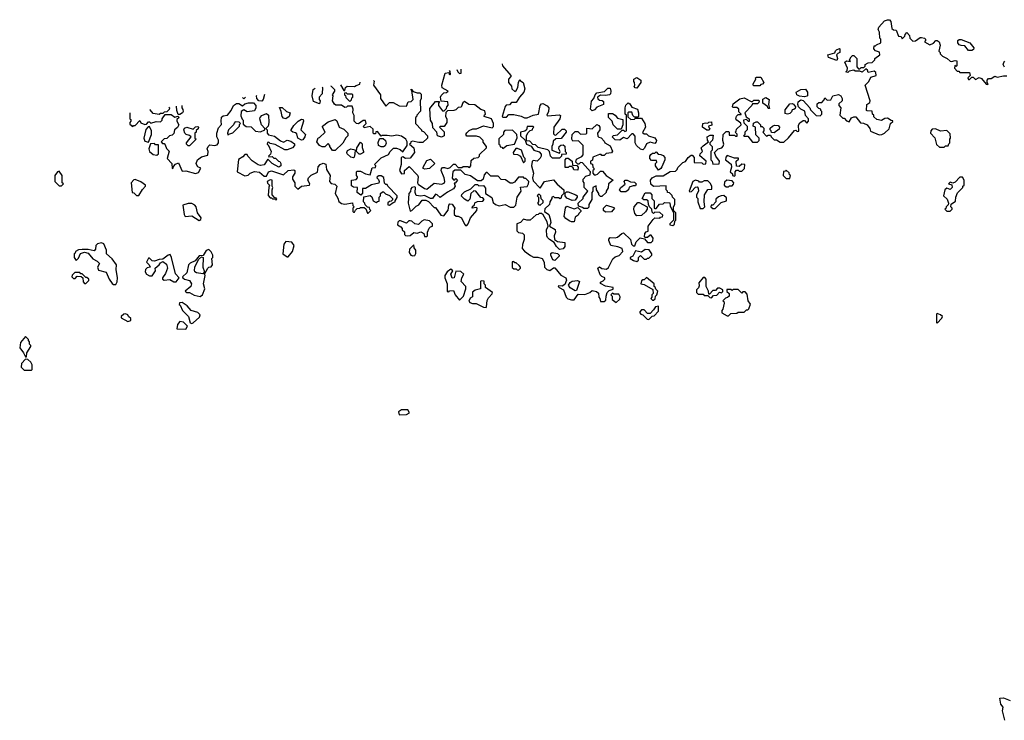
# Model space of a CAD drawing. Extents: x 2380107 to 2585170, y 384273 to 546161.
# Tile 173 of 256: x 2568488 to 2576653, y 393975 to 399788. Entities that reach past the tile are written whole.
import ezdxf

# ---------------------------------------------------------------- set-up
doc = ezdxf.new("R2010")
doc.units = 0

msp = doc.modelspace()

# ---------------------------------------------------------------- linework, layer by layer
at = {"layer": '0CON05XD'}
for points in [[(2574155, 398740), (2574200, 398775), (2574191.7, 398788.3), (2574190, 398815), (2574215, 398830), (2574238.3, 398828.3), (2574231.7, 398788.3), (2574210, 398765), (2574210, 398755), (2574230, 398735), (2574230, 398705), (2574220, 398695), (2574220, 398625), (2574230, 398615), (2574235, 398590), (2574288.3, 398591.7), (2574290, 398615), (2574260, 398655), (2574250, 398685), (2574280, 398715), (2574310, 398725), (2574321.7, 398738.3), (2574327.5, 398755), (2574320, 398785), (2574322.5, 398835), (2574345, 398860), (2574365, 398860), (2574370, 398855), (2574370, 398830), (2574415, 398830), (2574425, 398820), (2574438.3, 398821.7), (2574438.3, 398838.3), (2574420, 398855), (2574428.3, 398861.7), (2574431.7, 398878.3), (2574470, 398915), (2574468.3, 398928.3), (2574433.6, 398953.6), (2574427.5, 398965), (2574433, 398987), (2574445, 399000), (2574470, 399000), (2574470, 399005), (2574451.7, 399021.7), (2574450, 399045), (2574435, 399060), (2574405, 399060), (2574400, 399065), (2574405, 399090), (2574458.3, 399131.7), (2574495, 399140), (2574555, 399110), (2574565, 399110), (2574575, 399120), (2574615, 399120), (2574620, 399115), (2574618.3, 399101.7), (2574605, 399090), (2574565, 399090), (2574560, 399075), (2574500, 399015), (2574511.7, 398981.7), (2574537.5, 398965), (2574538.3, 398941.7), (2574531.7, 398941.7), (2574515, 398960), (2574490, 398955), (2574491.7, 398931.7), (2574520, 398905), (2574520, 398875), (2574500, 398855), (2574500, 398835), (2574490, 398825), (2574495, 398820), (2574525, 398820), (2574565, 398770), (2574605, 398770), (2574620, 398785), (2574620, 398805), (2574593, 398833), (2574590, 398895), (2574570, 398905), (2574571.7, 398928.3), (2574595, 398940), (2574605, 398940), (2574618.3, 398928.3), (2574630, 398915), (2574631.7, 398901.7), (2574645, 398900), (2574658.3, 398888.3), (2574660, 398865), (2574650, 398855), (2574681.7, 398821.7), (2574695, 398830), (2574715, 398830), (2574720, 398815), (2574745, 398790), (2574765, 398790), (2574795, 398770), (2574825, 398770), (2574863, 398807), (2574911.7, 398868.3), (2574925, 398870), (2574935, 398860), (2574948.3, 398861.7), (2574947, 398913), (2574957, 398933), (2574985, 398950), (2574995, 398950), (2575015, 398930), (2575030, 398945), (2575030, 398965), (2575003, 398993), (2574999.3, 399029.3), (2574966.4, 399046.4), (2574947.5, 399065), (2574940, 399085), (2574943.9, 399106.1), (2574965, 399122.5), (2574985, 399117.5), (2575040, 399055), (2575045, 399040), (2575091.7, 398991.7), (2575125, 398990), (2575140, 399005), (2575140, 399025), (2575130, 399035), (2575130, 399045), (2575115, 399050), (2575100, 399065), (2575101.7, 399088.3), (2575115, 399100), (2575138.3, 399101.7), (2575158.3, 399121.7), (2575165, 399140), (2575185, 399120), (2575215, 399122.5), (2575230, 399155), (2575277, 399167), (2575297.5, 399155), (2575307.5, 399135), (2575307, 399113), (2575281.7, 399088.3), (2575280, 399075), (2575297.5, 399055), (2575290, 398995), (2575315, 398970), (2575325, 398970), (2575345, 398947.5), (2575365, 398940), (2575387, 398973), (2575405, 398982.5), (2575421.7, 398981.7), (2575461.7, 398931.7), (2575485, 398930), (2575516.4, 398916.4), (2575537.5, 398885), (2575543, 398863), (2575615, 398832.5), (2575636.4, 398833.6), (2575660, 398845), (2575697, 398883), (2575710, 398925), (2575728.3, 398941.7), (2575728.3, 398948.3), (2575715, 398950), (2575685, 398970), (2575663, 398967), (2575635, 398952.5), (2575595, 398960), (2575571.7, 398981.7), (2575570, 398995), (2575560, 399005), (2575558.3, 399028.3), (2575515, 399030), (2575510, 399035), (2575512.5, 399085), (2575538.3, 399101.7), (2575540, 399115), (2575500, 399245), (2575530, 399275), (2575545, 399310), (2575590, 399325), (2575588.3, 399348.3), (2575575, 399360), (2575525, 399350), (2575518.3, 399368.3), (2575505, 399380), (2575475, 399352.5), (2575455, 399360), (2575415, 399360), (2575405, 399370), (2575365, 399360), (2575355, 399350), (2575340, 399355), (2575350, 399365), (2575352.5, 399385), (2575330, 399435), (2575345, 399447.5), (2575378.3, 399441.7), (2575370, 399455), (2575381.7, 399478.3), (2575395, 399490), (2575405, 399490), (2575430, 399465), (2575430, 399395), (2575445, 399380), (2575455, 399380), (2575465, 399390), (2575488.3, 399391.7), (2575498.3, 399401.7), (2575500, 399415), (2575525, 399430), (2575558.3, 399431.7), (2575580, 399455), (2575580, 399465), (2575620, 399495), (2575618.3, 399518.3), (2575585, 399530), (2575570, 399545), (2575575, 399570), (2575585, 399570), (2575591.7, 399578.3), (2575630, 399595), (2575630, 399625), (2575620, 399635), (2575617.5, 399685), (2575607.5, 399705), (2575612.5, 399725), (2575660.7, 399779.3), (2575685, 399787.5), (2575700, 399785), (2575711.7, 399771.7), (2575720, 399715), (2575733, 399703), (2575755, 399700), (2575775, 399650), (2575798.3, 399648.3), (2575805, 399630), (2575828.3, 399651.7), (2575830, 399665), (2575845, 399680), (2575867, 399657), (2575870, 399635), (2575895, 399610), (2575917, 399613), (2575955, 399640), (2575965, 399640), (2575990, 399635), (2576000, 399625), (2576000, 399615), (2575990, 399605), (2576035, 399580), (2576065, 399592.5), (2576084, 399616), (2576095.9, 399615.9), (2576112.5, 399605), (2576120, 399575), (2576110, 399525), (2576120, 399515), (2576120, 399505), (2576140, 399485), (2576180, 399465), (2576205, 399442.5), (2576215, 399440), (2576245, 399450), (2576260, 399445), (2576260, 399405), (2576255, 399400), (2576241.7, 399408.3), (2576240, 399385), (2576261.7, 399361.7), (2576275, 399360), (2576285, 399350), (2576365, 399350), (2576370, 399325), (2576350, 399305), (2576355, 399290), (2576365, 399290), (2576385, 399310), (2576395, 399310), (2576415, 399290), (2576445, 399307.5), (2576465, 399300), (2576501.7, 399251.7), (2576515, 399250), (2576520, 399255), (2576510, 399265), (2576510, 399285), (2576521.7, 399298.3), (2576545, 399300), (2576575, 399320), (2576595, 399310), (2576645, 399322.5), (2576675, 399322.5)], [(2576385, 399531.1), (2576355, 399531.1), (2576325, 399571.9), (2576295, 399572.1), (2576278.8, 399578.8), (2576266.7, 399595), (2576268.8, 399615), (2576277.5, 399622.5), (2576295, 399624), (2576366.1, 399596.1), (2576399.2, 399555), (2576398.6, 399541.4), (2576385, 399531.1)], [(2575265, 399450), (2575195, 399472.5), (2575190, 399495), (2575248.3, 399511.7), (2575251.7, 399528.3), (2575261.7, 399538.3), (2575285, 399547.5), (2575290, 399545), (2575290, 399515), (2575271.7, 399508.3), (2575260, 399495), (2575270, 399465), (2575265, 399450)], [(2572113.7, 399373.1), (2572120, 399355), (2572135, 399340), (2572150, 399345), (2572150, 399375), (2572147.5, 399377.5)], [(2572488.3, 399421.7), (2572492.5, 399405), (2572560, 399325), (2572560, 399315), (2572540, 399295), (2572540, 399265), (2572567, 399237), (2572570, 399215), (2572593, 399193), (2572605, 399200), (2572617.5, 399225), (2572623, 399267), (2572635, 399290), (2572640, 399280), (2572662.5, 399265), (2572677.5, 399215), (2572667.5, 399185), (2572632.5, 399145), (2572605, 399100), (2572565, 399100), (2572548.3, 399081.7), (2572521.7, 399078.3), (2572513, 399067), (2572490, 398985), (2572495, 398980), (2572525, 398980), (2572545, 399000), (2572585, 399000), (2572645, 398987.5), (2572675, 398972.5), (2572695, 398973.3), (2572745, 398996.7), (2572790, 399005), (2572803.3, 399075), (2572815, 399090), (2572825, 399092.5), (2572863, 399073), (2572876.7, 399055), (2572872.5, 399025), (2572860, 398995), (2572865, 398990), (2572965, 398997.5), (2572971.7, 398991.7), (2572966.1, 398963.9), (2572917.5, 398895), (2572915, 398840), (2572921.7, 398831.7), (2572935, 398830), (2572985, 398880), (2573005, 398880), (2573020, 398865), (2573020, 398855), (2572978.3, 398801.7), (2572935, 398800), (2572911.7, 398778.3), (2572910, 398755), (2572900, 398735), (2572900, 398705), (2572965, 398680), (2572970, 398695), (2572957.5, 398715), (2572962.5, 398735), (2572975, 398747.5), (2572995, 398750), (2573007, 398737), (2573010, 398695), (2573020, 398685), (2573018.3, 398671.7), (2572981.7, 398668.3), (2572980, 398655), (2572965, 398640), (2572905, 398640), (2572890, 398655), (2572880, 398695), (2572867, 398707), (2572788.3, 398728.3), (2572765, 398750), (2572741.7, 398751.7), (2572718.3, 398778.3), (2572691.7, 398781.7), (2572690, 398825), (2572701.7, 398848.3), (2572721.7, 398868.3), (2572740, 398875), (2572741.7, 398888.3), (2572750, 398895), (2572745, 398900), (2572695, 398900), (2572690, 398875), (2572677.5, 398862.5), (2572640, 398855), (2572640, 398825), (2572678.3, 398788.3), (2572690, 398755), (2572728.3, 398738.3), (2572750, 398705), (2572795, 398690), (2572811.7, 398671.7), (2572812.5, 398655), (2572805, 398640), (2572780, 398615), (2572745, 398620), (2572738.3, 398611.7), (2572732.5, 398575), (2572747.5, 398515), (2572740, 398475), (2572745, 398450), (2572805, 398390), (2572840, 398445), (2572915, 398460), (2572944.1, 398424.1), (2573000, 398375), (2573000, 398345), (2572980, 398325), (2572978.3, 398311.7), (2572968.3, 398301.7), (2572955, 398310), (2572925, 398310), (2572915, 398320), (2572900, 398315), (2572900, 398305), (2572883, 398277), (2572880, 398255), (2572841.7, 398218.3), (2572840, 398195), (2572875, 398170), (2572887.5, 398135), (2572892.5, 398105), (2572880, 398075), (2572927, 398047), (2572930, 398025), (2572920, 397995), (2572923, 397963), (2572948.3, 397948.3), (2573008.3, 397938.3), (2573007.5, 397905), (2572995, 397887.5), (2572965, 397880), (2572940, 397905), (2572920, 397940), (2572882.5, 397965), (2572865, 397980), (2572860, 397995), (2572857.5, 398045), (2572870, 398075), (2572861.7, 398111.7), (2572828.3, 398168.3), (2572815, 398180), (2572795, 398180), (2572788.3, 398171.7), (2572771.7, 398168.3), (2572720, 398125), (2572693.9, 398123.9), (2572665, 398132.5), (2572640, 398105), (2572610, 398095), (2572610, 398035), (2572625, 398022.5), (2572657, 398017), (2572671.7, 398001.7), (2572672.5, 397965), (2572657, 397923), (2572655, 397890), (2572675, 397867.5), (2572725, 397830), (2572748.3, 397818.3), (2572785, 397817.5), (2572820, 397805), (2572837, 397777), (2572840, 397735), (2572860, 397715), (2572885, 397707.5), (2572915, 397730), (2572925, 397730), (2572975, 397666.7), (2573017.5, 397645), (2573023, 397627), (2573009.3, 397590.7), (2572985, 397577.5), (2572955, 397580), (2572952.5, 397575), (2572960, 397565), (2572997.5, 397545), (2573020, 397485), (2573033, 397473), (2573065, 397462.5), (2573085, 397462.5), (2573118.3, 397511.7), (2573173, 397507), (2573217, 397523), (2573235, 397540), (2573271.7, 397531.7), (2573288.3, 397518.3), (2573290, 397485), (2573300, 397475), (2573305, 397450), (2573335, 397450), (2573348.3, 397461.7), (2573350, 397495), (2573360, 397525), (2573375, 397540), (2573408.3, 397551.7), (2573410, 397565), (2573345, 397577.5), (2573305, 397600), (2573305, 397610), (2573325, 397620), (2573340, 397635), (2573340, 397645), (2573315, 397657.5), (2573301.7, 397671.7), (2573282.5, 397725), (2573295, 397737.5), (2573315, 397723.3), (2573355, 397717.5), (2573369.3, 397730.7), (2573407, 397803), (2573425, 397820), (2573458.3, 397831.7), (2573490, 397865), (2573485, 397890), (2573448.3, 397901.7), (2573390, 397915), (2573372.5, 397955), (2573373, 397967), (2573385, 397980), (2573425, 397977.5), (2573445, 397982.5), (2573480, 398015), (2573495, 398020), (2573552.5, 397965), (2573560, 397925), (2573575, 397910), (2573588.3, 397911.7), (2573600, 397945), (2573633, 397977), (2573668.3, 397968.3), (2573695, 397940), (2573725, 397940), (2573738.3, 397951.7), (2573740, 397975), (2573725, 398000), (2573715, 398000), (2573695, 397980), (2573675, 397980), (2573670, 397985), (2573672.5, 398015), (2573683, 398027), (2573698.3, 398031.7), (2573700, 398075), (2573740.7, 398129.3), (2573755, 398142.5), (2573795, 398140), (2573801.7, 398148.3), (2573818.3, 398151.7), (2573820, 398165), (2573797, 398187), (2573755, 398190), (2573745, 398180), (2573731.7, 398191.7), (2573730, 398215), (2573710, 398235), (2573703, 398253), (2573700, 398285), (2573685, 398292.5), (2573663, 398293), (2573650, 398305), (2573675, 398350), (2573715, 398350), (2573730, 398335), (2573730, 398305), (2573750, 398285), (2573750, 398225), (2573755, 398220), (2573765, 398220), (2573793, 398257), (2573825, 398260), (2573835, 398270), (2573878.3, 398268.3), (2573883, 398243), (2573910, 398185), (2573910, 398125), (2573880, 398095), (2573880, 398085), (2573905, 398080), (2573918.3, 398091.7), (2573920, 398115), (2573930, 398125), (2573930, 398185), (2573910, 398205), (2573910, 398235), (2573920, 398255), (2573920, 398295), (2573900, 398315), (2573898.3, 398328.3), (2573875, 398350), (2573860, 398355), (2573860, 398365), (2573850, 398375), (2573848.3, 398408.3), (2573742.5, 398402.5), (2573722.5, 398422.5), (2573717.5, 398455), (2573733.6, 398476.4), (2573765, 398492.5), (2573825, 398492.5), (2573883, 398527), (2573925, 398530), (2573940, 398545), (2573945, 398560), (2573987, 398603), (2574008.8, 398611.2), (2574032.5, 398645), (2574055, 398662.5), (2574065, 398662.5), (2574080, 398645), (2574081.7, 398601.7), (2574145, 398600), (2574155, 398590), (2574178.3, 398591.7), (2574180, 398615), (2574128.3, 398658.3), (2574130, 398675), (2574150, 398695), (2574140, 398725), (2574155, 398740)], [(2576654.5, 399394.4), (2576644.5, 399415), (2576648.1, 399431.9), (2576658, 399442)], [(2571421.3, 399283.2), (2571428.3, 399278.3), (2571422.5, 399245), (2571480, 399165), (2571480, 399135), (2571525, 399070), (2571555, 399100), (2571585, 399100), (2571635, 399072.5), (2571695, 399070), (2571710, 399105), (2571735, 399110), (2571750, 399125), (2571740, 399200), (2571730, 399205), (2571735, 399210), (2571751.7, 399191.7), (2571785, 399180), (2571805, 399180), (2571818.3, 399168.3), (2571817.5, 399135), (2571810, 399115), (2571811.7, 399028.3), (2571780, 398995), (2571778.3, 398981.7), (2571770, 398975), (2571770, 398925), (2571820, 398875), (2571820, 398865), (2571835, 398860), (2571870, 398825), (2571870, 398805), (2571831.7, 398768.3), (2571798.3, 398768.3), (2571745, 398780), (2571730, 398775), (2571728.3, 398761.7), (2571720, 398755), (2571757.5, 398725), (2571762.5, 398685), (2571725, 398640), (2571686.4, 398636.4), (2571665, 398650), (2571650, 398645), (2571650, 398585), (2571637.5, 398535), (2571655, 398510), (2571678.3, 398511.7), (2571680, 398535), (2571718.3, 398568.3), (2571787, 398497), (2571792.5, 398485), (2571787.5, 398435), (2571793.3, 398423.3), (2571845, 398387.5), (2571865, 398382.5), (2571925, 398432.5), (2571985, 398422.5), (2572008.3, 398431.7), (2572012.5, 398445), (2572007.5, 398475), (2571983.3, 398535), (2571985, 398550), (2571995, 398560), (2572011.7, 398561.7), (2572037, 398553), (2572058.3, 398561.7), (2572085, 398590), (2572098.3, 398588.3), (2572125, 398560), (2572155, 398560), (2572165, 398570), (2572205, 398570), (2572218.3, 398561.7), (2572230, 398575), (2572231.7, 398618.3), (2572255, 398640), (2572290, 398645), (2572300, 398655), (2572301.7, 398668.3), (2572360, 398725), (2572360, 398735), (2572331.7, 398771.7), (2572330, 398785), (2572303, 398813), (2572275, 398820), (2572195, 398822.5), (2572187.5, 398835), (2572195, 398847.5), (2572215, 398867.5), (2572245, 398882.5), (2572277, 398883), (2572335, 398907.5), (2572405, 398890), (2572417.5, 398902.5), (2572416.7, 398925), (2572400, 398965), (2572340, 398985), (2572341.7, 398998.3), (2572350, 399005), (2572345, 399030), (2572311.7, 399041.7), (2572261.7, 399081.7), (2572213, 399083), (2572175, 399110), (2572161.7, 399098.3), (2572148.3, 399061.7), (2572125, 399060), (2572105, 399040), (2572087, 399033), (2572035, 399030), (2572021.7, 399018.3), (2572020, 398985), (2572030, 398965), (2572030, 398935), (2572008.3, 398901.7), (2571975, 398900), (2571970, 398895), (2572007, 398857), (2572007.5, 398825), (2571985, 398812.5), (2571953.6, 398823.6), (2571947.5, 398855), (2571915, 398890), (2571910, 398925), (2571893, 398953), (2571888.3, 399051.7), (2571935, 399110), (2571968.3, 399108.3), (2571960, 399095), (2571960, 399075), (2571995, 399030), (2572008.3, 399031.7), (2572028.3, 399051.7), (2572030, 399065), (2572041.7, 399078.3), (2572037.5, 399105), (2571981.7, 399111.7), (2571977.5, 399145), (2571981.7, 399158.3), (2572005, 399180), (2572027, 399183), (2572040, 399195), (2571991.7, 399221.7), (2571987.5, 399245), (2572015, 399342.5), (2572045, 399350), (2572050, 399335), (2572055, 399330), (2572060, 399335), (2572058.3, 399358.3), (2572051.1, 399365)], [(2573605, 399220), (2573591.7, 399221.7), (2573582.5, 399232.5), (2573590, 399245), (2573587, 399267), (2573580, 399275), (2573580, 399295), (2573605, 399307.5), (2573640, 399285), (2573640, 399265), (2573605, 399220)], [(2574625, 399240), (2574575, 399240), (2574570, 399245), (2574570, 399255), (2574592.5, 399295), (2574590, 399305), (2574598.3, 399311.7), (2574635, 399310), (2574660, 399265), (2574648.3, 399251.7), (2574635, 399250), (2574625, 399240)], [(2569400, 399016.1), (2569400, 398965), (2569408.3, 398958.3), (2569410, 398945), (2569400, 398935), (2569401.7, 398921.7), (2569425, 398900), (2569431.7, 398908.3), (2569445, 398910), (2569485, 398950), (2569491.7, 398931.7), (2569525, 398917.5), (2569538.3, 398921.7), (2569555, 398940), (2569565, 398940), (2569575, 398930), (2569618.3, 398941.7), (2569655, 398940), (2569670, 398955), (2569670, 398965), (2569695, 399000), (2569745, 399000), (2569775, 398980), (2569798.3, 398988.3), (2569810, 398975), (2569791.7, 398958.3), (2569790, 398945), (2569807.5, 398915), (2569796.4, 398893.6), (2569770, 398875), (2569767, 398843), (2569751.7, 398828.3), (2569730, 398825), (2569708.3, 398801.7), (2569685, 398800), (2569660, 398775), (2569671.7, 398761.7), (2569685, 398760), (2569695, 398750), (2569705, 398720), (2569727, 398697), (2569710, 398635), (2569750, 398595), (2569751.7, 398551.7), (2569760, 398555), (2569761.7, 398568.3), (2569780, 398590), (2569805, 398600), (2569835, 398530), (2569865, 398532.5), (2569945, 398512.5), (2569969.3, 398520.7), (2569990, 398555), (2569965, 398567.5), (2569952.5, 398585), (2569950, 398595), (2569962.5, 398625), (2569995, 398650), (2570046.4, 398663.6), (2570050, 398695), (2570042.5, 398715), (2570050, 398735), (2570065, 398750), (2570105, 398742.5), (2570115, 398747.5), (2570125, 398750), (2570137.5, 398765), (2570137, 398787), (2570122.5, 398815), (2570122.5, 398845), (2570135, 398890), (2570161.7, 398918.3), (2570157.5, 398945), (2570161.7, 398978.3), (2570175, 398990), (2570210, 398995), (2570242.5, 399035), (2570260, 399075), (2570285, 399092.5), (2570305, 399092.5), (2570335, 399072.5), (2570355, 399090), (2570385, 399097.5), (2570427, 399097), (2570446.7, 399075), (2570446.7, 399055), (2570435, 399030), (2570375, 399023.3), (2570345, 399040), (2570323.3, 399025), (2570320.7, 398990.7), (2570331.7, 398961.7), (2570340, 398955), (2570341.7, 398921.7), (2570365, 398902.5), (2570408.3, 398898.3), (2570443, 398863), (2570485, 398857.5), (2570520, 398875), (2570520, 398885), (2570492.5, 398915), (2570480, 398965), (2570482.5, 398975), (2570496.4, 398993.6), (2570535, 399010), (2570550, 398995), (2570553.3, 398935), (2570547, 398903), (2570530, 398885), (2570540, 398875), (2570540, 398845), (2570551.7, 398831.7), (2570601.7, 398821.7), (2570651.7, 398781.7), (2570675, 398772.5), (2570705, 398787.5), (2570735, 398780), (2570766.2, 398756.2), (2570767.5, 398745), (2570750, 398725), (2570705, 398707.5), (2570687, 398707), (2570605, 398752.5), (2570565, 398760), (2570555, 398770), (2570541.7, 398768.3), (2570540, 398755), (2570548.3, 398748.3), (2570572.5, 398695), (2570568.3, 398671.7), (2570550, 398655), (2570555, 398650), (2570581.7, 398651.7), (2570595, 398640), (2570608.3, 398638.3), (2570633, 398613), (2570645, 398610), (2570652.5, 398595), (2570652.5, 398575), (2570637, 398563), (2570580, 398595), (2570545, 398630), (2570516.2, 398583.8), (2570485, 398578.8), (2570464, 398584), (2570415, 398617.5), (2570380, 398655), (2570375, 398670), (2570355, 398670), (2570339.3, 398650.7), (2570301.7, 398628.3), (2570290, 398525), (2570355, 398492.5), (2570381.7, 398498.3), (2570400, 398515), (2570435, 398527.5), (2570475, 398523.3), (2570515, 398490), (2570535, 398490), (2570550, 398525), (2570575, 398532.5), (2570675, 398500), (2570713.8, 398536.2), (2570761.7, 398541.7), (2570770, 398535), (2570770, 398515), (2570750, 398485), (2570750, 398465), (2570770, 398435), (2570770, 398405), (2570795, 398382.5), (2570825, 398407.5), (2570890, 398415), (2570892.5, 398425), (2570877.5, 398455), (2570883.6, 398476.4), (2570905, 398497.5), (2570958.3, 398521.7), (2570963, 398567), (2570980, 398585), (2571005, 398597.5), (2571025, 398590), (2571032.5, 398545), (2571062.5, 398495), (2571057.5, 398445), (2571069.3, 398429.3), (2571101.7, 398421.7), (2571116.4, 398406.4), (2571103.3, 398345), (2571127, 398307), (2571135, 398280), (2571155, 398262.5), (2571185, 398257.5), (2571248.3, 398268.3), (2571250, 398245), (2571260, 398235), (2571250, 398225), (2571250, 398195), (2571255, 398190), (2571265, 398190), (2571271.7, 398208.3), (2571285, 398220), (2571307, 398223), (2571315, 398230), (2571345, 398230), (2571358.3, 398218.3), (2571371.7, 398181.7), (2571378.3, 398181.7), (2571400, 398205), (2571391.7, 398211.7), (2571388.3, 398228.3), (2571371.7, 398231.7), (2571351.7, 398251.7), (2571350, 398265), (2571340, 398275), (2571341.7, 398318.3), (2571395, 398330), (2571407, 398317), (2571420, 398285), (2571445, 398270), (2571455, 398280), (2571468.3, 398281.7), (2571470, 398315), (2571480, 398325), (2571480, 398345), (2571495, 398360), (2571505, 398360), (2571521.7, 398341.7), (2571555, 398330), (2571580, 398305), (2571578.3, 398291.7), (2571568.3, 398281.7), (2571555, 398280), (2571541.7, 398268.3), (2571541.7, 398251.7), (2571555, 398250), (2571585, 398270), (2571600, 398275), (2571600, 398285), (2571617, 398313), (2571617, 398327), (2571540, 398405), (2571535, 398420), (2571525, 398420), (2571511.7, 398431.7), (2571507, 398477), (2571485, 398492.5), (2571465, 398492.5), (2571452.5, 398485), (2571450, 398475), (2571463, 398463), (2571470, 398445), (2571465, 398430), (2571405, 398416.7), (2571355, 398387.5), (2571331.7, 398388.3), (2571331.7, 398348.3), (2571317, 398333), (2571287.5, 398355), (2571290, 398395), (2571255, 398397.5), (2571238.3, 398408.3), (2571240, 398455), (2571277, 398463), (2571290, 398475), (2571290, 398485), (2571280, 398495), (2571280, 398525), (2571285, 398530), (2571315, 398530), (2571355, 398507.5), (2571395, 398500), (2571411.7, 398558.3), (2571438.3, 398561.7), (2571440, 398575), (2571430, 398585), (2571485, 398642.5), (2571545, 398670), (2571560, 398695), (2571588.3, 398721.7), (2571611.7, 398721.7), (2571641.7, 398711.7), (2571665, 398690), (2571700, 398745), (2571700, 398775), (2571690, 398795), (2571655, 398822.5), (2571615, 398830), (2571575, 398820), (2571535, 398827.5), (2571492.5, 398827.5), (2571485, 398820), (2571455, 398860), (2571441.7, 398858.3), (2571438.3, 398841.7), (2571425, 398840), (2571420, 398845), (2571418.3, 398878.3), (2571395, 398900), (2571345, 398890), (2571340, 398905), (2571360, 398925), (2571355, 398950), (2571335, 398952.5), (2571297, 398923), (2571280, 398925), (2571262.5, 398945), (2571261.7, 398991.7), (2571250, 399015), (2571252.5, 399045), (2571245, 399070), (2571205, 399070), (2571198.3, 399061.7), (2571185, 399060), (2571157, 399077), (2571108.3, 399078.3), (2571097, 399087), (2571082.5, 399115), (2571087.5, 399155), (2571082.5, 399165), (2571100, 399195), (2571100, 399205), (2571070, 399235), (2571070, 399237.6)], [(2570996.9, 399228.1), (2571000, 399225), (2570997, 399173), (2570970, 399145), (2570970, 399125), (2570980, 399115), (2570975, 399090), (2570925, 399110), (2570913.3, 399155), (2570921.2, 399208.8), (2570937.6, 399220.4)], [(2571149.2, 399247.9), (2571175, 399200), (2571185, 399200), (2571190, 399225), (2571203, 399237), (2571265, 399232.5), (2571278.3, 399241.7), (2571308.3, 399251.7), (2571310.5, 399268.8)], [(2573235, 399032.5), (2573220, 399045), (2573228.3, 399111.7), (2573250, 399135), (2573260, 399165), (2573275, 399180), (2573337, 399193), (2573365, 399220), (2573385, 399220), (2573390, 399195), (2573387, 399173), (2573380, 399165), (2573345, 399157.5), (2573305, 399160), (2573280, 399145), (2573281.7, 399131.7), (2573295, 399120), (2573317, 399117), (2573328.3, 399108.3), (2573330, 399085), (2573275, 399062.5), (2573255, 399040), (2573235, 399032.5)], [(2574995, 399147.5), (2574955, 399152.5), (2574932.5, 399165), (2574927.5, 399185), (2574965, 399207.5), (2575005, 399210), (2575020, 399185), (2575020, 399155), (2575015, 399152.5), (2574995, 399147.5)], [(2570359.9, 399145.4), (2570345, 399130), (2570336.3, 399142.3)], [(2570518.6, 399166), (2570517.4, 399165.9), (2570507.5, 399125), (2570495, 399112.5), (2570470, 399115), (2570453, 399133), (2570452.5, 399155), (2570454.9, 399157.7)], [(2571225, 399110), (2571238.3, 399121.7), (2571241.7, 399138.3), (2571250, 399145), (2571250, 399165), (2571245, 399170), (2571205, 399170), (2571195, 399180), (2571181.7, 399178.3), (2571180, 399165), (2571188.3, 399158.3), (2571191.7, 399141.7), (2571225, 399110)], [(2574705, 399050), (2574695, 399050), (2574688.3, 399068.3), (2574650, 399095), (2574651.7, 399128.3), (2574675, 399142.5), (2574702.5, 399125), (2574697.5, 399085), (2574705, 399050)], [(2569723, 399060.6), (2569730, 399055), (2569728.3, 399041.7), (2569708.3, 399021.7), (2569685, 399020), (2569675, 399010), (2569655, 399010), (2569645, 399000), (2569595, 399010), (2569568.2, 399039.3), (2569566, 399039)], [(2569831.5, 399075.5), (2569832.5, 399055), (2569841.7, 399041.7), (2569842.5, 399025), (2569836.4, 399013.6), (2569815, 399000), (2569801.7, 399001.7), (2569790, 399035), (2569788.9, 399069.6)], [(2570695, 398963.8), (2570675, 398970), (2570663.3, 398985), (2570657, 399027), (2570641.7, 399058.3), (2570665, 399060), (2570700, 399025), (2570730, 399015), (2570722.5, 398985), (2570695, 398963.8)], [(2573655, 398707.5), (2573635, 398712.5), (2573602.5, 398745), (2573593, 398767), (2573591.7, 398821.7), (2573575, 398840), (2573565, 398840), (2573525, 398800), (2573495, 398810), (2573465, 398787.5), (2573425, 398790), (2573400, 398815), (2573413, 398827), (2573445, 398832.5), (2573485, 398870), (2573495, 398870), (2573505, 398860), (2573520, 398865), (2573520, 398995), (2573510, 399005), (2573507.5, 399055), (2573513, 399077), (2573533, 399097), (2573548.3, 399088.3), (2573565, 399062.5), (2573610, 399045), (2573620, 399015), (2573620, 398985), (2573615, 398980), (2573585, 398980), (2573571.7, 398991.7), (2573565, 399020), (2573535, 399020), (2573530, 399015), (2573531.7, 398981.7), (2573555, 398960), (2573585, 398962.5), (2573595, 398970), (2573645, 398970), (2573672.5, 398925), (2573677.5, 398895), (2573651.7, 398851.7), (2573665, 398840), (2573685, 398840), (2573703, 398823), (2573755, 398807.5), (2573767.5, 398785), (2573767, 398773), (2573755, 398760), (2573715, 398770), (2573685, 398756.7), (2573668.3, 398721.7), (2573655, 398707.5)], [(2574855, 399002.5), (2574835, 399010), (2574835, 399040), (2574875, 399090), (2574895, 399092.5), (2574905, 399087.5), (2574920, 399065), (2574918.3, 399051.7), (2574908.3, 399041.7), (2574895, 399040), (2574888.3, 399021.7), (2574875, 399010), (2574855, 399002.5)], [(2573475, 398880), (2573445, 398880), (2573410, 398915), (2573400, 398945), (2573370, 398975), (2573371.7, 399008.3), (2573405, 399010), (2573426.4, 398996.4), (2573445, 398970), (2573488.3, 398958.3), (2573490, 398915), (2573475, 398880)], [(2569555, 398770), (2569580, 398835), (2569580, 398865), (2569565, 398900), (2569551.7, 398898.3), (2569533, 398877), (2569517.5, 398805), (2569525, 398780), (2569555, 398770)], [(2569895, 398740), (2569885, 398740), (2569870, 398755), (2569870, 398765), (2569910, 398815), (2569897, 398827), (2569867.5, 398835), (2569856.4, 398846.4), (2569847.5, 398875), (2569853.3, 398886.7), (2569873.6, 398896.4), (2569925, 398880), (2569945, 398897.5), (2569965, 398900), (2569970, 398895), (2569967, 398883), (2569951.7, 398868.3), (2569950, 398855), (2569940, 398845), (2569940, 398805), (2569950, 398795), (2569895, 398740)], [(2570215, 398830), (2570221.7, 398838.3), (2570255, 398850), (2570310, 398905), (2570311.7, 398918.3), (2570320, 398925), (2570308.3, 398938.3), (2570275, 398940), (2570265, 398930), (2570260, 398915), (2570220, 398875), (2570210, 398845), (2570215, 398830)], [(2570825, 398787.5), (2570793.6, 398803.6), (2570785, 398840), (2570775, 398850), (2570753, 398853), (2570740, 398865), (2570740, 398875), (2570760.7, 398909.3), (2570797.5, 398945), (2570825, 398962.5), (2570838.3, 398958.3), (2570842.5, 398945), (2570820, 398875), (2570857.5, 398835), (2570853.3, 398816.7), (2570835, 398790), (2570825, 398787.5)], [(2571081.7, 398701.7), (2571060, 398735), (2571060, 398745), (2571045, 398760), (2571017, 398733), (2570997, 398733), (2570972.5, 398745), (2570952.5, 398775), (2570961.7, 398808.3), (2570975, 398810), (2571020, 398855), (2570997.5, 398895), (2571000, 398905), (2571045, 398940), (2571105, 398960), (2571117, 398947), (2571137, 398897), (2571175, 398880), (2571210, 398845), (2571210, 398825), (2571191.7, 398808.3), (2571166.1, 398763.9), (2571105, 398702.5), (2571081.7, 398701.7)], [(2573195, 398220), (2573165, 398220), (2573155, 398230), (2573121.7, 398241.7), (2573120, 398265), (2573160, 398305), (2573160, 398315), (2573200, 398365), (2573170, 398395), (2573170, 398435), (2573160, 398445), (2573160, 398465), (2573181.7, 398488.3), (2573218.3, 398501.7), (2573220, 398525), (2573155, 398600), (2573138.3, 398601.7), (2573125, 398590), (2573115, 398590), (2573100, 398605), (2573105, 398630), (2573148.3, 398651.7), (2573160, 398665), (2573160, 398745), (2573121.7, 398781.7), (2573075, 398780), (2573067.5, 398795), (2573070, 398835), (2573095, 398860), (2573115, 398860), (2573138.3, 398838.3), (2573185, 398840), (2573190, 398845), (2573191.7, 398888.3), (2573235, 398882.5), (2573275, 398917.5), (2573290, 398910), (2573300, 398895), (2573300, 398875), (2573280, 398845), (2573281.7, 398821.7), (2573291.7, 398811.7), (2573308.3, 398808.3), (2573335, 398780), (2573340, 398765), (2573385, 398740), (2573403, 398697), (2573396.2, 398683.8), (2573352.5, 398677.5), (2573335, 398660), (2573315, 398660), (2573308.3, 398668.3), (2573295, 398670), (2573241.7, 398648.3), (2573238.3, 398621.7), (2573220, 398615), (2573220, 398595), (2573238.3, 398588.3), (2573240, 398565), (2573250, 398555), (2573248.3, 398541.7), (2573240, 398535), (2573240, 398515), (2573251.7, 398501.7), (2573265, 398500), (2573280, 398505), (2573305, 398530), (2573321.7, 398531.7), (2573350, 398495), (2573410, 398455), (2573370, 398425), (2573367, 398393), (2573350, 398365), (2573350, 398355), (2573315, 398320), (2573305, 398320), (2573290, 398335), (2573290, 398345), (2573270, 398375), (2573268.3, 398408.3), (2573240, 398395), (2573240, 398365), (2573232.5, 398355), (2573232.5, 398295), (2573207.5, 398255), (2573208.3, 398231.7), (2573195, 398220)], [(2574205, 398870), (2574185, 398870), (2574150, 398895), (2574153.6, 398926.4), (2574175, 398932.5), (2574195, 398930), (2574203, 398937), (2574225, 398940), (2574228.3, 398911.7), (2574200, 398905), (2574201.7, 398891.7), (2574210, 398885), (2574205, 398870)], [(2574745, 398850), (2574721.7, 398851.7), (2574720, 398865), (2574710, 398875), (2574711.7, 398888.3), (2574730, 398905), (2574748.3, 398911.7), (2574778.3, 398908.3), (2574787.5, 398895), (2574785, 398880), (2574745, 398850)], [(2571505, 398732.5), (2571485, 398732.5), (2571462.5, 398745), (2571460.7, 398769.3), (2571471.7, 398798.3), (2571478.3, 398801.7), (2571501.7, 398801.7), (2571520, 398785), (2571526.4, 398763.6), (2571518.3, 398741.7), (2571505, 398732.5)], [(2572495, 398720), (2572527.5, 398742.5), (2572590, 398755), (2572611.7, 398808.3), (2572610, 398835), (2572575, 398870), (2572511.7, 398868.3), (2572500, 398855), (2572500, 398835), (2572461.7, 398798.3), (2572460, 398755), (2572468.3, 398748.3), (2572471.7, 398731.7), (2572485, 398730), (2572495, 398720)], [(2576155, 398730), (2576165, 398740), (2576188.3, 398741.7), (2576191.7, 398758.3), (2576200, 398765), (2576200, 398795), (2576207.5, 398805), (2576205, 398840), (2576177, 398867), (2576125, 398862.5), (2576081.7, 398881.7), (2576055, 398880), (2576042.5, 398865), (2576040, 398845), (2576077, 398807), (2576091.7, 398751.7), (2576115, 398730), (2576155, 398730)], [(2569625, 398662.5), (2569637.5, 398675), (2569638.3, 398748.3), (2569615, 398750), (2569605, 398760), (2569571.7, 398758.3), (2569557.5, 398715), (2569563, 398693), (2569595, 398670), (2569625, 398662.5)], [(2571315, 398672.5), (2571303, 398673), (2571280, 398695), (2571282.5, 398725), (2571315, 398770), (2571327, 398757), (2571328.3, 398728.3), (2571340, 398695), (2571340, 398685), (2571315, 398672.5)], [(2572665, 398600), (2572680, 398615), (2572680, 398635), (2572668.3, 398648.3), (2572650, 398705), (2572615, 398720), (2572601.7, 398718.3), (2572580, 398685), (2572581.7, 398671.7), (2572615, 398670), (2572640, 398655), (2572665, 398600)], [(2571255, 398642.5), (2571235, 398647.5), (2571203.6, 398673.6), (2571200, 398685), (2571207, 398703), (2571235, 398716.7), (2571268.3, 398708.3), (2571267.5, 398675), (2571261.7, 398648.3), (2571255, 398642.5)], [(2573115, 398540), (2573081.7, 398541.7), (2573078.3, 398558.3), (2573065, 398570), (2573045, 398570), (2573035, 398560), (2573011.7, 398561.7), (2573012.5, 398625), (2573021.7, 398638.3), (2573035, 398637.5), (2573070, 398615), (2573071.7, 398581.7), (2573108.3, 398578.3), (2573120, 398565), (2573115, 398540)], [(2573785, 398540), (2573760, 398575), (2573760, 398595), (2573770, 398605), (2573768.3, 398618.3), (2573728.3, 398618.3), (2573712.5, 398635), (2573712.5, 398655), (2573720.7, 398669.3), (2573735, 398680), (2573755, 398680), (2573765, 398690), (2573781.7, 398671.7), (2573805, 398670), (2573825, 398660), (2573837.5, 398645), (2573837.5, 398625), (2573813.3, 398566.7), (2573805, 398552.5), (2573785, 398540)], [(2574415, 398490), (2574420, 398495), (2574420, 398525), (2574431.7, 398538.3), (2574445, 398540), (2574455, 398530), (2574475, 398530), (2574498.3, 398551.7), (2574500, 398585), (2574475, 398590), (2574455, 398570), (2574431.7, 398571.7), (2574430, 398615), (2574448.3, 398631.7), (2574448.3, 398638.3), (2574415, 398640), (2574355, 398660), (2574343, 398647), (2574340, 398625), (2574388.3, 398588.3), (2574390, 398565), (2574380, 398525), (2574398.3, 398508.3), (2574400, 398495), (2574415, 398490)], [(2571848.3, 398548.3), (2571833.3, 398553.3), (2571832.5, 398565), (2571865, 398620), (2571895, 398630), (2571930, 398595), (2571885, 398552.5), (2571848.3, 398548.3)], [(2568835, 398410), (2568850, 398425), (2568840, 398435), (2568840, 398495), (2568815, 398530), (2568800, 398525), (2568780, 398495), (2568780, 398445), (2568815, 398410), (2568835, 398410)], [(2572195, 398080), (2572207.5, 398095), (2572226.4, 398143.6), (2572277.5, 398205), (2572280, 398225), (2572275, 398230), (2572240, 398225), (2572241.7, 398238.3), (2572258.3, 398251.7), (2572261.7, 398268.3), (2572285, 398280), (2572327, 398283), (2572340, 398295), (2572328.3, 398308.3), (2572311.7, 398311.7), (2572270, 398365), (2572255, 398367.5), (2572230, 398345), (2572221.7, 398298.3), (2572205, 398282.5), (2572175, 398297.5), (2572152.7, 398322.7), (2572155, 398337.5), (2572175, 398360), (2572230, 398385), (2572265, 398420), (2572285, 398420), (2572295, 398410), (2572335, 398412.5), (2572349.3, 398389.3), (2572350, 398345), (2572403, 398313), (2572415, 398270), (2572432.5, 398255), (2572465, 398243.3), (2572513.6, 398253.6), (2572555, 398233.3), (2572585, 398232.5), (2572601.7, 398248.3), (2572613.3, 398315), (2572647.5, 398365), (2572641.7, 398398.3), (2572695, 398402.5), (2572707.5, 398425), (2572710, 398445), (2572685, 398470), (2572675, 398470), (2572665, 398480), (2572625, 398480), (2572590, 398440), (2572575, 398432.5), (2572555, 398432.5), (2572515, 398460), (2572481.7, 398461.7), (2572455, 398490), (2572395, 398490), (2572365, 398520), (2572355, 398520), (2572338.3, 398501.7), (2572330, 398465), (2572315, 398450), (2572285, 398450), (2572225, 398492.5), (2572183, 398503), (2572145, 398540), (2572095, 398540), (2572080, 398525), (2572073.6, 398473.6), (2572085, 398460), (2572095, 398460), (2572105, 398470), (2572117.5, 398455), (2572098.3, 398431.7), (2572090, 398430), (2572100, 398405), (2572086.4, 398383.6), (2572035, 398357.5), (2571975, 398312.5), (2571950, 398335), (2571935, 398340), (2571910, 398305), (2571893, 398303), (2571845, 398330), (2571815, 398322.5), (2571775, 398330), (2571767.5, 398355), (2571770, 398395), (2571765, 398400), (2571740, 398395), (2571730, 398385), (2571728.3, 398361.7), (2571713.3, 398345), (2571710, 398265), (2571725, 398200), (2571740, 398205), (2571775, 398240), (2571798.3, 398251.7), (2571825, 398290), (2571855, 398290), (2571878.3, 398278.3), (2571925, 398230), (2571935, 398230), (2571980, 398165), (2572005, 398160), (2572041.7, 398208.3), (2572045, 398250), (2572055, 398260), (2572075, 398257.5), (2572097.5, 398225), (2572090, 398205), (2572091.7, 398171.7), (2572108.3, 398158.3), (2572125, 398157.5), (2572152.5, 398145), (2572175, 398090), (2572185, 398080), (2572195, 398080)], [(2574875, 398470), (2574880, 398495), (2574871.7, 398501.7), (2574868.3, 398518.3), (2574845, 398540), (2574838.3, 398531.7), (2574821.7, 398528.3), (2574820, 398495), (2574845, 398470), (2574875, 398470)], [(2576205, 398200), (2576220, 398215), (2576220, 398225), (2576210, 398235), (2576211.7, 398258.3), (2576248.3, 398281.7), (2576250, 398315), (2576265, 398350), (2576310, 398395), (2576310, 398405), (2576320, 398415), (2576320, 398455), (2576305, 398480), (2576285, 398480), (2576245, 398440), (2576225, 398430), (2576205, 398440), (2576190, 398425), (2576218.3, 398418.3), (2576220, 398395), (2576205, 398380), (2576175, 398390), (2576160, 398375), (2576150, 398325), (2576178.3, 398298.3), (2576190, 398265), (2576188.3, 398251.7), (2576170, 398235), (2576168.3, 398221.7), (2576160, 398215), (2576175, 398200), (2576205, 398200)], [(2569475, 398330), (2569505, 398380), (2569530, 398405), (2569530, 398415), (2569491.7, 398441.7), (2569445, 398462.5), (2569435, 398460), (2569412.5, 398435), (2569420, 398355), (2569435, 398350), (2569455, 398330), (2569475, 398330)], [(2570615, 398290), (2570620, 398305), (2570601.7, 398311.7), (2570580, 398335), (2570580, 398375), (2570587.5, 398395), (2570580, 398405), (2570580, 398455), (2570565, 398460), (2570540, 398445), (2570541.7, 398431.7), (2570560, 398415), (2570552.5, 398397.5), (2570548.3, 398328.3), (2570565, 398310), (2570575, 398310), (2570585, 398300), (2570605, 398300), (2570615, 398290)], [(2573515, 398360), (2573475, 398360), (2573462.5, 398375), (2573473.6, 398396.4), (2573508.3, 398421.7), (2573500, 398445), (2573510, 398455), (2573525, 398457.5), (2573553, 398443), (2573585, 398440), (2573600, 398425), (2573595, 398410), (2573575, 398410), (2573541.7, 398398.3), (2573537.5, 398375), (2573515, 398360)], [(2574155, 398220), (2574170, 398235), (2574162.5, 398275), (2574167.5, 398335), (2574195, 398380), (2574228.3, 398381.7), (2574227.5, 398405), (2574215, 398430), (2574195, 398450), (2574165, 398450), (2574145, 398440), (2574125, 398440), (2574118.3, 398448.3), (2574093, 398457), (2574070, 398445), (2574040, 398365), (2574045, 398360), (2574058.3, 398361.7), (2574093, 398397), (2574105, 398400), (2574115, 398390), (2574117.5, 398365), (2574100, 398335), (2574100, 398315), (2574110, 398305), (2574110, 398275), (2574131.7, 398221.7), (2574155, 398220)], [(2574365, 398400), (2574375, 398410), (2574395, 398410), (2574408.3, 398421.7), (2574410, 398435), (2574395, 398450), (2574352.5, 398457.5), (2574331.7, 398438.3), (2574330, 398415), (2574345, 398400), (2574365, 398400)], [(2572805, 398250), (2572828.3, 398271.7), (2572830, 398285), (2572811.7, 398301.7), (2572810, 398325), (2572795, 398340), (2572780, 398325), (2572790, 398315), (2572790, 398275), (2572782.5, 398265), (2572791.7, 398251.7), (2572805, 398250)], [(2573068.3, 398288.3), (2573025, 398307.5), (2573010, 398325), (2573011.7, 398348.3), (2573021.7, 398358.3), (2573035, 398360), (2573100, 398335), (2573110, 398325), (2573110, 398315), (2573095, 398290), (2573068.3, 398288.3)], [(2574255, 398220), (2574305, 398270), (2574350, 398285), (2574348.3, 398308.3), (2574328.3, 398328.3), (2574305, 398327.5), (2574281.7, 398318.3), (2574261.7, 398298.3), (2574260, 398275), (2574235, 398250), (2574221.7, 398248.3), (2574220, 398235), (2574235, 398220), (2574255, 398220)], [(2569975, 398122.5), (2569989.3, 398130.7), (2569992.5, 398145), (2569962.5, 398185), (2569950, 398235), (2569939.3, 398249.3), (2569915, 398262.5), (2569885, 398262.5), (2569841.7, 398248.3), (2569850.7, 398170.7), (2569860, 398155), (2569915, 398160), (2569975, 398122.5)], [(2573085, 398110), (2573065, 398110), (2573045, 398120), (2573017, 398137), (2573002.5, 398155), (2573013, 398227), (2573025, 398240), (2573085, 398217.5), (2573115, 398230), (2573140, 398205), (2573140, 398195), (2573125, 398180), (2573120, 398165), (2573095, 398150), (2573085, 398110)], [(2573345, 398190), (2573330, 398205), (2573330, 398225), (2573355, 398250), (2573415, 398230), (2573420, 398225), (2573395, 398192.5), (2573345, 398190)], [(2573605, 398160), (2573588.3, 398178.3), (2573580, 398215), (2573582.5, 398235), (2573615, 398270), (2573625, 398270), (2573690, 398235), (2573690, 398215), (2573677, 398193), (2573645, 398162.5), (2573605, 398160)], [(2571865, 397990), (2571870, 397995), (2571870, 398025), (2571883, 398057), (2571895, 398070), (2571910, 398075), (2571910, 398095), (2571885, 398117.5), (2571843, 398127), (2571823.6, 398116.4), (2571795, 398087.5), (2571763.8, 398093.8), (2571740, 398115), (2571725, 398120), (2571715, 398120), (2571695, 398100), (2571645, 398120), (2571635, 398120), (2571623, 398107), (2571620, 398085), (2571649.3, 398069.3), (2571660, 398055), (2571660, 398045), (2571678.3, 398028.3), (2571680, 398005), (2571688.3, 397998.3), (2571705, 397993.3), (2571725, 397997.5), (2571755, 398022.5), (2571785, 398017.5), (2571815, 398027.5), (2571840, 398015), (2571845, 397990), (2571865, 397990)], [(2569285, 397590), (2569296.4, 397613.6), (2569300, 397645), (2569287.5, 397715), (2569290, 397755), (2569255, 397802.5), (2569207.5, 397845), (2569207.5, 397875), (2569185, 397927.5), (2569165, 397937.5), (2569131.7, 397928.3), (2569120, 397915), (2569117, 397883), (2569105, 397870), (2569055, 397880), (2569005, 397880), (2568975, 397877.5), (2568950, 397865), (2568948.3, 397851.7), (2568940, 397845), (2568940, 397815), (2568955, 397790), (2568975, 397810), (2568991.7, 397848.3), (2569025, 397860), (2569055, 397850), (2569093.6, 397803.6), (2569130, 397785), (2569150, 397765), (2569132.5, 397735), (2569140.7, 397710.7), (2569205, 397692.5), (2569230, 397635), (2569255, 397600), (2569265, 397590), (2569285, 397590)], [(2570715, 397820), (2570750, 397865), (2570762.5, 397915), (2570745, 397942.5), (2570695, 397947.5), (2570677.5, 397925), (2570670, 397845), (2570705, 397820), (2570715, 397820)], [(2571748.3, 397828.3), (2571765, 397830), (2571773, 397847), (2571772.5, 397875), (2571760, 397895), (2571755, 397920), (2571720, 397885), (2571717.5, 397855), (2571730, 397835), (2571748.3, 397828.3)], [(2569785, 397612.5), (2569810, 397645), (2569778.3, 397678.3), (2569747.5, 397815), (2569735, 397840), (2569720, 397835), (2569675, 397800), (2569645, 397797.5), (2569605, 397783.3), (2569586.4, 397786.4), (2569565, 397810), (2569555, 397810), (2569540, 397775), (2569562.5, 397755), (2569570, 397735), (2569545, 397730), (2569530, 397715), (2569527.5, 397695), (2569540, 397675), (2569565, 397662.5), (2569586.4, 397663.6), (2569612.5, 397705), (2569610, 397725), (2569645, 397752.5), (2569655, 397770), (2569675, 397780), (2569705, 397760), (2569712.5, 397725), (2569697, 397683), (2569672.5, 397645), (2569672.5, 397635), (2569685, 397627.5), (2569731.7, 397631.7), (2569765, 397612.5), (2569785, 397612.5)], [(2569985, 397490), (2570002.5, 397505), (2570022.5, 397555), (2570012.5, 397595), (2570026.7, 397665), (2570020, 397675), (2570047.5, 397725), (2570056.4, 397733.6), (2570075, 397737.5), (2570086.2, 397753.8), (2570080, 397805), (2570090, 397815), (2570090, 397835), (2570075, 397862.5), (2570055, 397880), (2570035, 397872.5), (2570008.3, 397831.7), (2569975, 397827.5), (2569943.9, 397786.1), (2569902.3, 397767.7), (2569887.5, 397755), (2569873.6, 397686.4), (2569837.5, 397655), (2569840, 397645), (2569853.9, 397633.9), (2569895, 397622.5), (2569913.3, 397595), (2569907.5, 397575), (2569860, 397535), (2569873, 397523), (2569895, 397523.3), (2569935, 397503.3), (2569985, 397490)], [(2572925, 397790), (2572910, 397795), (2572893, 397833), (2572893, 397847), (2572903, 397857), (2572947, 397847), (2572960, 397835), (2572960, 397825), (2572925, 397790)], [(2573605, 397782.5), (2573618.3, 397791.7), (2573620, 397815), (2573635, 397830), (2573665, 397800), (2573685, 397800), (2573695, 397810), (2573705, 397810), (2573730, 397835), (2573730, 397845), (2573708.3, 397878.3), (2573675, 397880), (2573645, 397860), (2573595, 397870), (2573573, 397827), (2573550, 397815), (2573550, 397805), (2573578.3, 397788.3), (2573605, 397782.5)], [(2570005, 397680), (2569955, 397687.5), (2569940, 397695), (2569937, 397707), (2569940, 397735), (2569971.7, 397798.3), (2569995, 397820), (2570010, 397815), (2570007.5, 397735), (2570020, 397695), (2570005, 397680)], [(2572625, 397710), (2572640, 397725), (2572640, 397735), (2572629.3, 397749.3), (2572605, 397770), (2572595, 397770), (2572585, 397780), (2572571.7, 397778.3), (2572571.7, 397731.7), (2572585, 397720), (2572605, 397720), (2572611.7, 397711.7), (2572625, 397710)], [(2569035, 397600), (2569060, 397625), (2569060, 397635), (2569045, 397650), (2569035, 397650), (2569005, 397680), (2568995, 397680), (2568985, 397690), (2568945, 397690), (2568921.7, 397668.3), (2568920, 397655), (2568935, 397640), (2568948.3, 397641.7), (2568965, 397660), (2568998.3, 397658.3), (2569010, 397645), (2569013, 397613), (2569025, 397600), (2569035, 397600)], [(2572135, 397460), (2572166.7, 397495), (2572187.5, 397555), (2572186.7, 397575), (2572150, 397615), (2572153.6, 397646.4), (2572170, 397675), (2572145, 397697.5), (2572105, 397700), (2572090, 397645), (2572075, 397642.5), (2572062.5, 397675), (2572080, 397705), (2572063, 397717), (2572032.5, 397695), (2572012.5, 397665), (2572013.3, 397645), (2572033.3, 397595), (2572033, 397533), (2572045, 397530), (2572053, 397537), (2572085, 397540), (2572100, 397505), (2572135, 397460)], [(2572355, 397400), (2572360, 397405), (2572363, 397457), (2572375, 397480), (2572407, 397513), (2572407.5, 397525), (2572350, 397565), (2572350, 397585), (2572340, 397595), (2572338.3, 397618.3), (2572315, 397620), (2572310, 397615), (2572310, 397555), (2572265, 397542.5), (2572243.6, 397526.4), (2572241.7, 397488.3), (2572223.6, 397476.4), (2572212.5, 397452.5), (2572221.7, 397441.7), (2572243, 397433), (2572271.7, 397431.7), (2572335, 397402.5), (2572355, 397400)], [(2573095, 397537.5), (2573051.7, 397561.7), (2573037.5, 397585), (2573052, 397608), (2573070.4, 397619.5), (2573113, 397623), (2573130, 397615), (2573105, 397540), (2573095, 397537.5)], [(2573745, 397460), (2573757, 397473), (2573760, 397495), (2573770, 397505), (2573780, 397535), (2573761.7, 397551.7), (2573758.3, 397568.3), (2573750, 397575), (2573750, 397595), (2573685, 397650), (2573665, 397630), (2573655, 397630), (2573645, 397620), (2573640, 397595), (2573665, 397590), (2573738.3, 397548.3), (2573740, 397515), (2573730, 397505), (2573730, 397485), (2573722.5, 397475), (2573735, 397460), (2573745, 397460)], [(2574225, 397480), (2574241.7, 397498.3), (2574268.3, 397501.7), (2574291.7, 397528.3), (2574308.3, 397521.7), (2574318.3, 397531.7), (2574320, 397545), (2574295, 397560), (2574275, 397560), (2574258.3, 397541.7), (2574235, 397540), (2574208.3, 397511.7), (2574201.7, 397511.7), (2574200, 397535), (2574180, 397575), (2574180, 397635), (2574168.3, 397648.3), (2574155, 397647.5), (2574120, 397605), (2574121.7, 397578.3), (2574117, 397563), (2574100, 397545), (2574100, 397525), (2574115, 397510), (2574155, 397510), (2574165, 397500), (2574195, 397500), (2574211.7, 397481.7), (2574225, 397480)], [(2573435, 397440), (2573465, 397470), (2573467, 397487), (2573455, 397510), (2573415, 397510), (2573405, 397520), (2573390, 397505), (2573400, 397495), (2573400, 397465), (2573435, 397440)], [(2574365, 397330), (2574385, 397350), (2574435, 397352.5), (2574445, 397360), (2574495, 397360), (2574515, 397380), (2574525, 397380), (2574535, 397390), (2574547.5, 397427.5), (2574530, 397455), (2574521.7, 397511.7), (2574505, 397530), (2574485, 397530), (2574475, 397520), (2574445, 397550), (2574405, 397550), (2574395, 397540), (2574385, 397550), (2574351.7, 397548.3), (2574351.7, 397531.7), (2574370, 397515), (2574370, 397495), (2574358.3, 397481.7), (2574341.7, 397478.3), (2574320, 397455), (2574328.3, 397448.3), (2574330, 397435), (2574320, 397385), (2574310, 397375), (2574310, 397355), (2574355, 397330), (2574365, 397330)], [(2569915, 397267.5), (2569925, 397272.5), (2569979.3, 397320.7), (2569985, 397340), (2569965, 397357.5), (2569910, 397375), (2569875, 397412.5), (2569835, 397440), (2569811.7, 397438.3), (2569810, 397425), (2569818.3, 397418.3), (2569837.5, 397375), (2569887.5, 397325), (2569901.7, 397271.7), (2569915, 397267.5)], [(2569385, 397282.5), (2569408.3, 397291.7), (2569408.3, 397308.3), (2569390, 397325), (2569385, 397340), (2569365, 397347.5), (2569350, 397345), (2569330, 397325), (2569330, 397315), (2569385, 397282.5)], [(2573705, 397300), (2573731.7, 397328.3), (2573748.3, 397331.7), (2573785, 397370), (2573785, 397410), (2573760, 397405), (2573745, 397380), (2573715, 397350), (2573695, 397350), (2573665, 397380), (2573645, 397380), (2573630, 397365), (2573630, 397355), (2573640, 397345), (2573655, 397340), (2573691.7, 397301.7), (2573705, 397300)], [(2576095, 397270), (2576135, 397310), (2576140, 397325), (2576125, 397340), (2576095, 397350), (2576090, 397345), (2576090, 397275), (2576095, 397270)], [(2569865, 397220), (2569880, 397245), (2569845, 397276.7), (2569815, 397282.5), (2569795, 397260), (2569791.7, 397221.7), (2569865, 397220)], [(2568545, 396990), (2568547.5, 397025), (2568580, 397075), (2568580, 397085), (2568570, 397095), (2568570, 397115), (2568560, 397125), (2568560, 397135), (2568535, 397160), (2568495, 397110), (2568487.5, 397065), (2568520, 397025), (2568535, 396990), (2568545, 396990)], [(2568585, 396880), (2568590, 396885), (2568590, 396925), (2568580, 396945), (2568555, 396967.5), (2568535, 396970), (2568502.5, 396935), (2568500, 396905), (2568525, 396880), (2568585, 396880)], [(2571635, 396510), (2571695, 396512.5), (2571720, 396525), (2571705, 396550), (2571655, 396550), (2571630, 396535), (2571635, 396510)], [(2576658, 393975), (2576638.8, 394055), (2576642.5, 394085), (2576625, 394110), (2576615, 394157.5), (2576645, 394162.5), (2576700.3, 394140.3)]]:
    msp.add_lwpolyline(points, dxfattribs=at)

doc.saveas('drawing.dxf')
